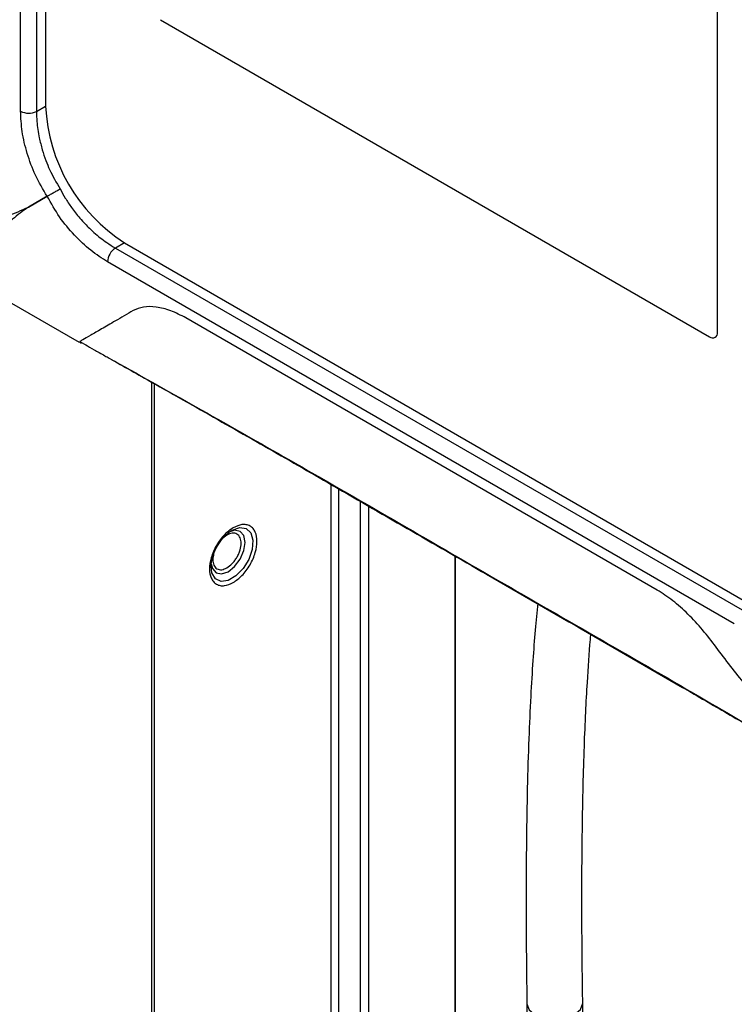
# Model space of a CAD drawing. Header units: inches. Extents: x 0.4 to 16.8, y 0 to 10.8.
# Tile 92 of 104: x 14.58 to 14.79, y 8.104 to 8.394. Entities that reach past the tile are written whole.
import ezdxf

# ---------------------------------------------------------------- set-up
doc = ezdxf.new("R2010")
doc.units = ezdxf.units.IN
doc.header["$MEASUREMENT"] = 0

msp = doc.modelspace()

# ---------------------------------------------------------------- linework, layer by layer
at = {"color": 7, "linetype": 'Continuous'}
for p, q in [((14.5798304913, 8.3668484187), (14.5798304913, 8.5796175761)), ((14.5845123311, 8.579544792), (14.5845123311, 8.3667756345)), ((14.5872022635, 8.5791652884), (14.5872022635, 8.3683327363)), ((14.7847421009, 8.3018465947), (14.7847421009, 8.4422230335)), ((14.7847421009, 8.3018465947), (14.7847421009, 8.4422230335)), ((14.6209568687, 8.393718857), (14.7824221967, 8.3005069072)), ((14.6209568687, 8.393718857), (14.7824221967, 8.3005069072)), ((14.5845123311, 8.3667756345), (14.5872022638, 8.3683285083)), ((14.5821509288, 8.3386271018), (14.5876581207, 8.341807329)), ((14.5876581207, 8.341807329), (14.5821509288, 8.3386271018)), ((14.6103979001, 8.3281527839), (14.6077078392, 8.3265998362)), ((14.6077078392, 8.3265998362), (14.7919613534, 8.2202325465)), ((14.6104013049, 8.3281508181), (14.7929777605, 8.2227516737)), ((14.7896834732, 8.2161415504), (14.605429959, 8.3225088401)), ((14.5764700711, 8.3108327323), (14.5970796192, 8.2989350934)), ((14.7669954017, 8.2260779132), (14.6284606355, 8.3060523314)), ((14.597092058, 8.2990307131), (14.5971537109, 8.2990660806)), ((14.5972641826, 8.2991235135), (14.5986139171, 8.298361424)), ((14.6059154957, 8.2942387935), (14.6072558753, 8.293481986)), ((14.6184240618, 7.9193520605), (14.6184240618, 8.2871617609)), ((14.6192006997, 7.9201571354), (14.6192006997, 8.2867241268)), ((14.6711272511, 8.0497692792), (14.6711272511, 8.2571050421)), ((14.6733416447, 8.2558266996), (14.6733416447, 8.0498250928)), ((14.6796710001, 8.2521728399), (14.6796710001, 8.0085975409)), ((14.6821200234, 8.2507590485), (14.6821200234, 8.0088165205)), ((14.6405090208, 8.2422206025), (14.6392322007, 8.2412022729)), ((14.7076484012, 8.0110991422), (14.7076484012, 8.2360218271)), ((14.7076815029, 8.011102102), (14.7076815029, 8.2360027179)), ((14.6358692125, 8.2329884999), (14.6358710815, 8.2331647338)), ((14.7287096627, 8.1044168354), (14.7300798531, 8.0129790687)), ((14.7464743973, 8.0137463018), (14.7451120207, 8.1046626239))]:
    msp.add_line(p, q, dxfattribs=at)
at = {"color": 7, "linetype": 'Continuous', "flags": 128}
for points in [[(14.642025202, 8.2436509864), (14.6442490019, 8.2444547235), (14.6461724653, 8.2441898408), (14.6475358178, 8.2428921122), (14.6481549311, 8.2407368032), (14.6479461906, 8.2380150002), (14.6469377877, 8.2350942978), (14.6452659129, 8.2323691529), (14.6431563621, 8.2302076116), (14.6408940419, 8.228901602), (14.6387844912, 8.2286275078), (14.6371126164, 8.2294223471), (14.6361042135, 8.2311787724), (14.6358692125, 8.2329884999)], [(14.6408487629, 8.2314712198), (14.6427543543, 8.2330090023), (14.6443698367, 8.2351880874), (14.6454492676, 8.237676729), (14.6458283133, 8.2400960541), (14.6454492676, 8.2420777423), (14.6443698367, 8.2433200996), (14.6427543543, 8.2436339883), (14.6408487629, 8.2429716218), (14.6408479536, 8.2429711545)], [(14.6358919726, 8.2338107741), (14.6362482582, 8.2323650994), (14.6373276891, 8.2311227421), (14.6389431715, 8.2308088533), (14.6408487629, 8.2314712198)], [(14.7287094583, 8.1044343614), (14.7293334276, 8.1026828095), (14.7311110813, 8.1011915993), (14.733771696, 8.1002101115), (14.7369102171, 8.0998877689), (14.7400488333, 8.1002736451), (14.7427097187, 8.1013089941), (14.7444877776, 8.1028361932), (14.7451123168, 8.1046227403), (14.7451122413, 8.1046430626)]]:
    msp.add_lwpolyline(points, dxfattribs=at)
at = {"color": 7, "linetype": 'Continuous'}
for centre, radius, start, end in [((14.5822405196, 8.3712574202), 0.0050246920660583, 241.3383028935, 296.8803930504), ((14.6375702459, 8.370624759), 0.0504201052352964, 182.6054784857, 237.39452166), ((14.6104526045, 8.3223918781), 0.0050240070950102, 123.1155915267, 178.6659992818), ((14.7833278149, 8.3016171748), 0.0014327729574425, 230.7967147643, 9.2140369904), ((14.7833278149, 8.3016171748), 0.0014327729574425, 230.7967147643, 9.2140369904)]:
    msp.add_arc(centre, radius, start, end, dxfattribs=at)
for points, knots in [([(14.58765812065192, 8.341807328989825), (14.58644632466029, 8.343850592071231), (14.58403441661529, 8.347917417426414), (14.58164948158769, 8.354432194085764), (14.58011063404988, 8.360888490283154), (14.57992377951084, 8.36486374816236), (14.57983049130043, 8.366848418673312)], [0, 0, 0, 0, 0.2513251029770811, 0.5002269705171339, 0.7504854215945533, 1, 1, 1, 1]), ([(14.58451233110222, 8.366775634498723), (14.58453709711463, 8.36577784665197), (14.58459896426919, 8.363285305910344), (14.58518029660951, 8.359466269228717), (14.58613254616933, 8.355619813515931), (14.58718415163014, 8.352486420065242), (14.58876601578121, 8.348583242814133), (14.590369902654, 8.345864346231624), (14.5914661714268, 8.344005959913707)], [0, 0, 0, 0, 0.1398356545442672, 0.3493188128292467, 0.4998507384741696, 0.6326131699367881, 0.7488883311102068, 1, 1, 1, 1]), ([(14.58765815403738, 8.341807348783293), (14.58790308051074, 8.341948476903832), (14.58840235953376, 8.342236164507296), (14.58943129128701, 8.342831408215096), (14.59052207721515, 8.343460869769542), (14.59115127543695, 8.3438241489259), (14.59146617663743, 8.344005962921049)], [0, 0, 0, 0, 0.2452204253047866, 0.499878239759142, 0.7496990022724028, 1, 1, 1, 1]), ([(14.5914661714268, 8.344005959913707), (14.59195536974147, 8.343094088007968), (14.59297478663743, 8.341193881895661), (14.59452577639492, 8.33887613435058), (14.59598996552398, 8.336924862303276), (14.59731217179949, 8.335320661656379), (14.59910341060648, 8.333344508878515), (14.60171165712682, 8.33083221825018), (14.60472864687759, 8.328419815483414), (14.60685618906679, 8.327120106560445), (14.60770783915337, 8.326599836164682)], [0, 0, 0, 0, 0.1206133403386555, 0.2513403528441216, 0.3270062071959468, 0.4100040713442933, 0.500339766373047, 0.6508100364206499, 0.8602200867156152, 1, 1, 1, 1]), ([(14.60542995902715, 8.322508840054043), (14.60375791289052, 8.323581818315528), (14.60040883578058, 8.32573097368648), (14.59558711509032, 8.33029150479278), (14.59113773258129, 8.335614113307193), (14.58882173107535, 8.339736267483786), (14.58765812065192, 8.341807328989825)], [0, 0, 0, 0, 0.2495145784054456, 0.4997730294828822, 0.7486748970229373, 1, 1, 1, 1]), ([(14.55995242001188, 8.338389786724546), (14.56146305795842, 8.33746195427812), (14.56435819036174, 8.335683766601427), (14.57007341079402, 8.334997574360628), (14.57603050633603, 8.33584560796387), (14.58010266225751, 8.33769624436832), (14.58215092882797, 8.338627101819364)], [0, 0, 0, 0, 0.2739737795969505, 0.5250698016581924, 0.7611133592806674, 0.9999999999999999, 0.9999999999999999, 0.9999999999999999, 0.9999999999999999]), ([(14.58215092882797, 8.338627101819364), (14.58051171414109, 8.337470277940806), (14.57725368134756, 8.33517102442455), (14.57372832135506, 8.331057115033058), (14.57130460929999, 8.3264969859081), (14.57092589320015, 8.323441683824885), (14.57073048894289, 8.321865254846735)], [0, 0, 0, 0, 0.2421169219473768, 0.4812212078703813, 0.7323282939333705, 1, 1, 1, 1]), ([(14.62846063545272, 8.306052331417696), (14.62694789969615, 8.306834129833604), (14.62391812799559, 8.308399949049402), (14.61967896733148, 8.309392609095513), (14.61584321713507, 8.30944499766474), (14.61393270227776, 8.308619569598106), (14.61297281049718, 8.308204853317)], [0, 0, 0, 0, 0.2495407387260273, 0.4997908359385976, 0.7486820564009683, 1, 1, 1, 1]), ([(14.61297281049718, 8.308204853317), (14.61117266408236, 8.30716495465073), (14.60765349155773, 8.305132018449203), (14.60351227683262, 8.302740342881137), (14.60027083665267, 8.300868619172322), (14.59803325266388, 8.299575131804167), (14.59749203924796, 8.29926206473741), (14.59724501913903, 8.299119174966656)], [0, 0, 0, 0, 0.2124714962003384, 0.4153683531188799, 0.6150479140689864, 0.8243005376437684, 1, 1, 1, 1]), ([(14.5972073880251, 8.299097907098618), (14.59749777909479, 8.298776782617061), (14.59780192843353, 8.298440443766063), (14.59766626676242, 8.29866162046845), (14.59766013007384, 8.298671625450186)], [0, 0, 0, 0, 0.9547647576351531, 1, 1, 1, 1]), ([(14.59861391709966, 8.298361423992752), (14.59873436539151, 8.298282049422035), (14.5993891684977, 8.297850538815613), (14.60148007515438, 8.296690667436), (14.60387319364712, 8.29536404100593), (14.60547073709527, 8.294458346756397), (14.60590151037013, 8.294214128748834)], [0, 0, 0, 0, 0.083347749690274, 0.4531103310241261, 0.852532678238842, 0.9999999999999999, 0.9999999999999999, 0.9999999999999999, 0.9999999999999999]), ([(14.60671013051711, 8.293762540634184), (14.61098237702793, 8.29135895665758), (14.61891764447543, 8.28689454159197), (14.62998225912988, 8.280612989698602), (14.6402598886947, 8.274778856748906), (14.6502844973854, 8.269100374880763), (14.66022052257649, 8.263408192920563), (14.68239401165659, 8.25059111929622), (14.72106839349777, 8.228274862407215), (14.76083669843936, 8.2053323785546), (14.78937341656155, 8.188830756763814), (14.79985377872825, 8.182655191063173), (14.80798446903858, 8.17788356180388), (14.81438422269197, 8.17412103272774), (14.82148512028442, 8.169914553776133), (14.82666779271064, 8.166862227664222), (14.82922720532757, 8.165354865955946)], [0, 0, 0, 0, 0.0556627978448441, 0.1033880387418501, 0.1487293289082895, 0.1932548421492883, 0.2377540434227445, 0.2822857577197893, 0.4922125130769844, 0.7593943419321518, 0.8181453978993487, 0.8775983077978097, 0.9017795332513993, 0.928415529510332, 0.9646487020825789, 1, 1, 1, 1]), ([(14.60725587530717, 8.293481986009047), (14.62439274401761, 8.283863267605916), (14.66199932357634, 8.262755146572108), (14.72009138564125, 8.228874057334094), (14.77683782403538, 8.196460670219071), (14.81311502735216, 8.17494330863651), (14.82891798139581, 8.16556998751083)], [0, 0, 0, 0, 0.2319688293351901, 0.5090518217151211, 0.7861347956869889, 1, 1, 1, 1]), ([(14.64236494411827, 8.228290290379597), (14.64324216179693, 8.228904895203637), (14.64459645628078, 8.229853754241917), (14.6462227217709, 8.231795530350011), (14.64733109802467, 8.233476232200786), (14.64823859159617, 8.235282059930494), (14.6490796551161, 8.237644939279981), (14.64951046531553, 8.240471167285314), (14.64907973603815, 8.242799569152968), (14.64823882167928, 8.244191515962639), (14.64733168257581, 8.244949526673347), (14.64622308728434, 8.245350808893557), (14.64459686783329, 8.245415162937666), (14.64324215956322, 8.244800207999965), (14.64236494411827, 8.24440200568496)], [0, 0, 0, 0, 0.1197214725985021, 0.1848322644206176, 0.2499999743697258, 0.315110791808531, 0.3802785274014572, 0.4999999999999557, 0.6197214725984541, 0.6848322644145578, 0.749999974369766, 0.8151107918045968, 0.8802785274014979, 1, 1, 1, 1]), ([(14.64236494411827, 8.24440200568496), (14.6414877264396, 8.243787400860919), (14.64013343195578, 8.24283854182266), (14.63850716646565, 8.240896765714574), (14.63739879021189, 8.239216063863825), (14.63649129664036, 8.237410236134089), (14.63565023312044, 8.235047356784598), (14.635219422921, 8.23222112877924), (14.63565015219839, 8.229892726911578), (14.63649106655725, 8.228500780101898), (14.63739820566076, 8.227742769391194), (14.63850680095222, 8.227341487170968), (14.64013302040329, 8.22727713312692), (14.64148772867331, 8.227892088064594), (14.64236494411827, 8.228290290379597)], [0, 0, 0, 0, 0.1197214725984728, 0.184832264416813, 0.2499999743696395, 0.3151107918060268, 0.38027852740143, 0.4999999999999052, 0.6197214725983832, 0.6848322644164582, 0.7499999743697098, 0.8151107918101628, 0.8802785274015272, 1, 1, 1, 1]), ([(14.63769235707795, 8.239043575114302), (14.63823079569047, 8.239865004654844), (14.63898189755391, 8.241010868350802), (14.64004703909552, 8.242149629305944), (14.64048856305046, 8.242501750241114), (14.64067026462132, 8.242646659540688)], [0, 0, 0, 0, 0.5983823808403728, 0.8347211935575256, 1, 1, 1, 1]), ([(14.64050902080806, 8.232614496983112), (14.64103203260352, 8.232980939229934), (14.6418398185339, 8.233546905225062), (14.64280939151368, 8.234704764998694), (14.64347040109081, 8.235707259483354), (14.64401118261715, 8.236783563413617), (14.64451252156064, 8.23819232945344), (14.64476931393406, 8.239876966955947), (14.64451244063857, 8.241265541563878), (14.64401095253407, 8.242095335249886), (14.64346981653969, 8.242547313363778), (14.64280902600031, 8.242786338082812), (14.64183940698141, 8.242824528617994), (14.64103203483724, 8.242458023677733), (14.64050902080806, 8.242220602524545)], [0, 0, 0, 0, 0.1197214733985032, 0.1849084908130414, 0.2500000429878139, 0.315187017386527, 0.3802785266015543, 0.500000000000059, 0.6197214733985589, 0.6849084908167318, 0.7500000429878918, 0.8151870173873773, 0.8802785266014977, 1, 1, 1, 1]), ([(14.64067026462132, 8.242646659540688), (14.64090409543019, 8.242854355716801), (14.64142068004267, 8.243313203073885), (14.6419242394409, 8.243574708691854), (14.64219986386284, 8.243717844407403)], [0, 0, 0, 0, 0.452647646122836, 1, 1, 1, 1]), ([(14.63590378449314, 8.233179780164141), (14.63589695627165, 8.233320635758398), (14.63587057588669, 8.233864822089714), (14.63608103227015, 8.235017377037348), (14.63657450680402, 8.236858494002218), (14.63726144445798, 8.238201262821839), (14.63769235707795, 8.239043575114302)], [0, 0, 0, 0, 0.0864127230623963, 0.3338498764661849, 0.5821272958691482, 1, 1, 1, 1]), ([(14.63659909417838, 8.236670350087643), (14.63648277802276, 8.236103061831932), (14.63623026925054, 8.234871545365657), (14.63651044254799, 8.233570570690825), (14.63700613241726, 8.232739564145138), (14.63754848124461, 8.232287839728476), (14.6382089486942, 8.23204874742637), (14.63917866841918, 8.232010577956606), (14.63998602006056, 8.23237707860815), (14.64050902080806, 8.232614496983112)], [0, 0, 0, 0, 0.1697784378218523, 0.3685691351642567, 0.4768084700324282, 0.5848892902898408, 0.6931285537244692, 0.80120930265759, 1, 1, 1, 1]), ([(14.78431597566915, 8.209290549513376), (14.78301482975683, 8.21100371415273), (14.78040867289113, 8.214435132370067), (14.77610078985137, 8.219082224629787), (14.77159082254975, 8.223147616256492), (14.76853207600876, 8.225098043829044), (14.76699540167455, 8.226077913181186)], [0, 0, 0, 0, 0.2494911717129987, 0.4997234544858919, 0.7486675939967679, 1, 1, 1, 1]), ([(14.73191128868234, 8.222173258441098), (14.73164608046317, 8.219585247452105), (14.73109557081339, 8.214213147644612), (14.73041070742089, 8.205054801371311), (14.729768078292, 8.194464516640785), (14.72921367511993, 8.181965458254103), (14.72885693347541, 8.170001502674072), (14.72864374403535, 8.159090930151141), (14.72852588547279, 8.149763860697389), (14.72846493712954, 8.139666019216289), (14.72846956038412, 8.128740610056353), (14.72854168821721, 8.11694492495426), (14.72865238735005, 8.108690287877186), (14.72870945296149, 8.104435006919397)], [0, 0, 0, 0, 0.0799796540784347, 0.1660188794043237, 0.2635131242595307, 0.3736659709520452, 0.4978951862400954, 0.5691344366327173, 0.6449505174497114, 0.7256283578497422, 0.8114738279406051, 0.9028144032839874, 1, 1, 1, 1]), ([(14.74511223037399, 8.104644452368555), (14.74503129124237, 8.111045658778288), (14.7448770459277, 8.12324440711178), (14.74485633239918, 8.140177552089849), (14.74497541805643, 8.155130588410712), (14.74521867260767, 8.168276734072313), (14.74555956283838, 8.17980247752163), (14.74597167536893, 8.189891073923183), (14.74654523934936, 8.20042880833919), (14.74704209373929, 8.20814924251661), (14.74746860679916, 8.212616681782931), (14.74752062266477, 8.2131615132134)], [0, 0, 0, 0, 0.1603828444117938, 0.3056408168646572, 0.4371590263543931, 0.5561811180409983, 0.6638178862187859, 0.7610551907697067, 0.8487634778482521, 0.9815557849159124, 1, 1, 1, 1]), ([(14.83608046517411, 8.161136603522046), (14.83472694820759, 8.161873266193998), (14.82965989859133, 8.164631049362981), (14.82126365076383, 8.170734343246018), (14.81114527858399, 8.179093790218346), (14.80166317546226, 8.18836081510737), (14.79266665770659, 8.198323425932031), (14.78714198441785, 8.205579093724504), (14.78431597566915, 8.209290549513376)], [0, 0, 0, 0, 0.0675401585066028, 0.2528445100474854, 0.4425119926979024, 0.62350628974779, 0.80741403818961, 1, 1, 1, 1])]:
    msp.add_open_spline(points, degree=3, knots=knots, dxfattribs=at)

doc.saveas('drawing.dxf')
